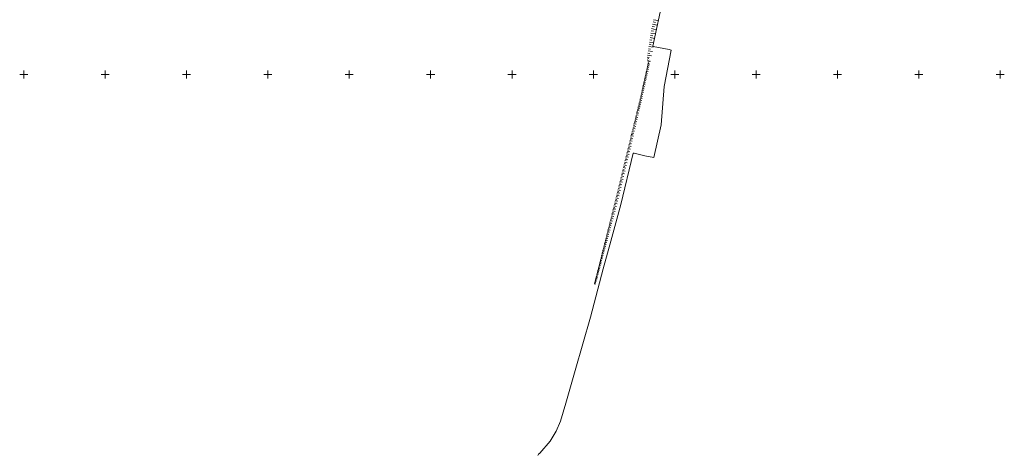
# Model space of a CAD drawing. Header units: metres. Extents: x 6593598 to 6594599, y 5883266 to 5884214.
# Tile 1 of 21: x 6593598 to 6594202, y 5883266 to 5883534. Entities that reach past the tile are written whole.
import ezdxf

# ---------------------------------------------------------------- set-up
doc = ezdxf.new("R2010")
doc.units = ezdxf.units.M
doc.header["$MEASUREMENT"] = 0
for name, pattern in [('1', [0]), ('1_1', [0]), ('1_OTRK', [1.75, 1.25, -0.5]), ('3_SUGP', [0])]:
    doc.linetypes.add(name, pattern=pattern)
doc.layers.add('OTR_L_1', color=7, linetype='1_OTRK', lineweight=18)
doc.layers.add('Podzial_sekcyjny_krzyze', color=7, linetype='1', lineweight=0)
doc.layers.add('SUGP_L_0', color=7, linetype='3_SUGP', lineweight=18, true_color=0xbfbf00)

msp = doc.modelspace()

# ---------------------------------------------------------------- linework, layer by layer
at = {"layer": 'OTR_L_1', "linetype": '1_1'}
for p, q in [((6593986.1, 5883529.58), (6593987.49, 5883529.27)), ((6593986.41, 5883530.96), (6593989.16, 5883530.35)), ((6593986.72, 5883532.34), (6593988.08, 5883532.03)), ((6593987.02, 5883533.7), (6593989.72, 5883533.1)), ((6593984.86, 5883522.64), (6593987.61, 5883522.22)), ((6593985.07, 5883524.01), (6593986.45, 5883523.8)), ((6593985.28, 5883525.39), (6593988.05, 5883524.97)), ((6593985.5, 5883526.78), (6593986.92, 5883526.56)), ((6593985.79, 5883528.18), (6593988.58, 5883527.56)), ((6593984.02, 5883517.18), (6593986.74, 5883516.76)), ((6593984.23, 5883518.54), (6593985.59, 5883518.33)), ((6593984.44, 5883519.9), (6593987.17, 5883519.48)), ((6593984.65, 5883521.27), (6593986.02, 5883521.06)), ((6593983.02, 5883510.71), (6593984.24, 5883510.52)), ((6593983.21, 5883511.93), (6593985.73, 5883511.54)), ((6593983.4, 5883513.19), (6593984.7, 5883512.99)), ((6593983.6, 5883514.49), (6593986.28, 5883514.08)), ((6593983.81, 5883515.83), (6593985.16, 5883515.62)), ((6593982.96, 5883509.51), (6593984.16, 5883509.86)), ((6593982.96, 5883504.38), (6593984.1, 5883504.12)), ((6593983.09, 5883504.95), (6593983.66, 5883504.82)), ((6593983.22, 5883505.52), (6593984.35, 5883505.26)), ((6593983.24, 5883508.54), (6593984.22, 5883508.82)), ((6593983.34, 5883506.08), (6593983.91, 5883505.96)), ((6593983.46, 5883507.77), (6593985, 5883508.22)), ((6593983.47, 5883506.65), (6593984.6, 5883506.4)), ((6593983.6, 5883507.21), (6593984.16, 5883507.09)), ((6593981.54, 5883498.02), (6593982.13, 5883497.89)), ((6593981.67, 5883498.6), (6593982.84, 5883498.34)), ((6593981.8, 5883499.19), (6593982.38, 5883499.06)), ((6593981.93, 5883499.77), (6593983.09, 5883499.51)), ((6593982.06, 5883500.35), (6593982.64, 5883500.22)), ((6593982.19, 5883500.93), (6593983.35, 5883500.67)), ((6593982.32, 5883501.51), (6593982.9, 5883501.38)), ((6593982.45, 5883502.08), (6593983.6, 5883501.83)), ((6593982.58, 5883502.66), (6593983.15, 5883502.53)), ((6593982.71, 5883503.23), (6593983.85, 5883502.98)), ((6593982.84, 5883503.81), (6593983.41, 5883503.68)), ((6593980.22, 5883492.1), (6593980.81, 5883491.96)), ((6593980.35, 5883492.7), (6593981.54, 5883492.43)), ((6593980.48, 5883493.29), (6593981.08, 5883493.16)), ((6593980.62, 5883493.89), (6593981.81, 5883493.62)), ((6593980.75, 5883494.48), (6593981.34, 5883494.35)), ((6593980.88, 5883495.08), (6593982.07, 5883494.81)), ((6593981.01, 5883495.67), (6593981.6, 5883495.54)), ((6593981.15, 5883496.26), (6593982.32, 5883495.99)), ((6593981.28, 5883496.85), (6593981.87, 5883496.72)), ((6593981.41, 5883497.43), (6593982.58, 5883497.17)), ((6593978.86, 5883486.04), (6593979.47, 5883485.9)), ((6593979, 5883486.65), (6593980.22, 5883486.38)), ((6593979.13, 5883487.26), (6593979.74, 5883487.13)), ((6593979.27, 5883487.87), (6593980.49, 5883487.6)), ((6593979.41, 5883488.48), (6593980.01, 5883488.34)), ((6593979.54, 5883489.09), (6593980.75, 5883488.82)), ((6593979.68, 5883489.69), (6593980.28, 5883489.56)), ((6593979.81, 5883490.3), (6593981.02, 5883490.03)), ((6593979.95, 5883490.9), (6593980.55, 5883490.76)), ((6593980.08, 5883491.5), (6593981.28, 5883491.23)), ((6593977.41, 5883479.82), (6593978.04, 5883479.67)), ((6593977.56, 5883480.46), (6593978.83, 5883480.15)), ((6593977.72, 5883481.09), (6593978.35, 5883480.93)), ((6593977.88, 5883481.72), (6593979.12, 5883481.41)), ((6593978.03, 5883482.34), (6593978.65, 5883482.18)), ((6593978.17, 5883482.96), (6593979.41, 5883482.68)), ((6593978.31, 5883483.58), (6593978.93, 5883483.44)), ((6593978.45, 5883484.19), (6593979.68, 5883483.92)), ((6593978.59, 5883484.81), (6593979.2, 5883484.67)), ((6593978.72, 5883485.43), (6593979.95, 5883485.15)), ((6593975.94, 5883473.9), (6593977.29, 5883473.57)), ((6593976.11, 5883474.58), (6593976.78, 5883474.41)), ((6593976.27, 5883475.25), (6593977.61, 5883474.92)), ((6593976.44, 5883475.92), (6593977.1, 5883475.76)), ((6593976.6, 5883476.58), (6593977.92, 5883476.26)), ((6593976.77, 5883477.24), (6593977.42, 5883477.08)), ((6593976.93, 5883477.89), (6593978.23, 5883477.57)), ((6593977.09, 5883478.54), (6593977.73, 5883478.38)), ((6593977.25, 5883479.18), (6593978.53, 5883478.87)), ((6593974.56, 5883468.32), (6593975.99, 5883467.97)), ((6593974.73, 5883469.04), (6593975.45, 5883468.86)), ((6593974.91, 5883469.75), (6593976.32, 5883469.4)), ((6593975.09, 5883470.45), (6593975.79, 5883470.28)), ((6593975.26, 5883471.15), (6593976.65, 5883470.81)), ((6593975.43, 5883471.85), (6593976.12, 5883471.68)), ((6593975.6, 5883472.54), (6593976.97, 5883472.2)), ((6593975.77, 5883473.22), (6593976.45, 5883473.06)), ((6593972.91, 5883461.65), (6593973.67, 5883461.46)), ((6593973.09, 5883462.41), (6593974.61, 5883462.04)), ((6593973.28, 5883463.17), (6593974.03, 5883462.98)), ((6593973.47, 5883463.92), (6593974.96, 5883463.55)), ((6593973.65, 5883464.67), (6593974.39, 5883464.48)), ((6593973.84, 5883465.41), (6593975.31, 5883465.04)), ((6593974.02, 5883466.14), (6593974.75, 5883465.96)), ((6593974.2, 5883466.87), (6593975.65, 5883466.52)), ((6593974.38, 5883467.6), (6593975.1, 5883467.42)), ((6593971.55, 5883456.17), (6593973.15, 5883455.77)), ((6593971.75, 5883456.97), (6593972.54, 5883456.77)), ((6593971.94, 5883457.76), (6593973.52, 5883457.37)), ((6593972.14, 5883458.55), (6593972.92, 5883458.36)), ((6593972.33, 5883459.33), (6593973.89, 5883458.95)), ((6593972.52, 5883460.11), (6593973.3, 5883459.92)), ((6593972.72, 5883460.89), (6593974.25, 5883460.51)), ((6593969.91, 5883449.56), (6593971.6, 5883449.14)), ((6593970.12, 5883450.41), (6593970.96, 5883450.2)), ((6593970.33, 5883451.25), (6593972, 5883450.83)), ((6593970.54, 5883452.08), (6593971.36, 5883451.88)), ((6593970.74, 5883452.91), (6593972.39, 5883452.5)), ((6593970.94, 5883453.73), (6593971.76, 5883453.53)), ((6593971.15, 5883454.55), (6593972.77, 5883454.15)), ((6593971.35, 5883455.36), (6593972.15, 5883455.16)), ((6593968.46, 5883443.55), (6593969.32, 5883443.35)), ((6593968.66, 5883444.41), (6593970.38, 5883444)), ((6593968.87, 5883445.27), (6593969.73, 5883445.06)), ((6593969.07, 5883446.13), (6593970.79, 5883445.72)), ((6593969.28, 5883446.99), (6593970.14, 5883446.78)), ((6593969.49, 5883447.85), (6593971.2, 5883447.42)), ((6593969.7, 5883448.71), (6593970.55, 5883448.5)), ((6593967.03, 5883437.57), (6593968.74, 5883437.17)), ((6593967.24, 5883438.42), (6593968.09, 5883438.22)), ((6593967.44, 5883439.28), (6593969.15, 5883438.87)), ((6593967.64, 5883440.13), (6593968.5, 5883439.93)), ((6593967.85, 5883440.98), (6593969.56, 5883440.58)), ((6593968.05, 5883441.84), (6593968.91, 5883441.64)), ((6593968.26, 5883442.7), (6593969.97, 5883442.29)), ((6593965.62, 5883431.64), (6593966.46, 5883431.44)), ((6593965.82, 5883432.48), (6593967.51, 5883432.08)), ((6593966.02, 5883433.33), (6593966.87, 5883433.13)), ((6593966.22, 5883434.18), (6593967.92, 5883433.77)), ((6593966.43, 5883435.02), (6593967.27, 5883434.82)), ((6593966.63, 5883435.87), (6593968.33, 5883435.47)), ((6593966.83, 5883436.72), (6593967.68, 5883436.52)), ((6593964.21, 5883425.75), (6593965.89, 5883425.35)), ((6593964.41, 5883426.58), (6593965.25, 5883426.38)), ((6593964.61, 5883427.42), (6593966.3, 5883427.02)), ((6593964.81, 5883428.27), (6593965.66, 5883428.06)), ((6593965.01, 5883429.11), (6593966.7, 5883428.71)), ((6593965.22, 5883429.95), (6593966.06, 5883429.75)), ((6593965.42, 5883430.79), (6593967.11, 5883430.39)), ((6593962.79, 5883419.99), (6593963.6, 5883419.79)), ((6593963, 5883420.79), (6593964.61, 5883420.39)), ((6593963.2, 5883421.6), (6593964.01, 5883421.4)), ((6593963.4, 5883422.42), (6593965.05, 5883422.01)), ((6593963.61, 5883423.24), (6593964.44, 5883423.03)), ((6593963.81, 5883424.07), (6593965.49, 5883423.67)), ((6593964.01, 5883424.91), (6593964.85, 5883424.71)), ((6593961.25, 5883413.8), (6593962, 5883413.61)), ((6593961.44, 5883414.55), (6593962.95, 5883414.17)), ((6593961.63, 5883415.31), (6593962.39, 5883415.12)), ((6593961.82, 5883416.07), (6593963.36, 5883415.69)), ((6593962.01, 5883416.84), (6593962.79, 5883416.65)), ((6593962.2, 5883417.62), (6593963.77, 5883417.23)), ((6593962.4, 5883418.4), (6593963.19, 5883418.21)), ((6593962.6, 5883419.19), (6593964.19, 5883418.79)), ((6593959.63, 5883407.32), (6593961.02, 5883406.97)), ((6593959.8, 5883408.01), (6593960.5, 5883407.84)), ((6593959.98, 5883408.72), (6593961.39, 5883408.36)), ((6593960.15, 5883409.42), (6593960.87, 5883409.25)), ((6593960.33, 5883410.14), (6593961.77, 5883409.78)), ((6593960.51, 5883410.86), (6593961.24, 5883410.68)), ((6593960.69, 5883411.59), (6593962.16, 5883411.22)), ((6593960.88, 5883412.32), (6593961.62, 5883412.13)), ((6593961.06, 5883413.06), (6593962.55, 5883412.68)), ((6593958.12, 5883401.3), (6593958.77, 5883401.14)), ((6593958.29, 5883401.95), (6593959.59, 5883401.62)), ((6593958.45, 5883402.6), (6593959.11, 5883402.43)), ((6593958.61, 5883403.26), (6593959.94, 5883402.92)), ((6593958.78, 5883403.92), (6593959.45, 5883403.75)), ((6593958.95, 5883404.59), (6593960.29, 5883404.25)), ((6593959.11, 5883405.26), (6593959.79, 5883405.09)), ((6593959.28, 5883405.94), (6593960.65, 5883405.6)), ((6593959.46, 5883406.63), (6593960.15, 5883406.45)), ((6593956.58, 5883395.12), (6593957.17, 5883394.97)), ((6593956.73, 5883395.72), (6593957.93, 5883395.42)), ((6593956.88, 5883396.32), (6593957.48, 5883396.17)), ((6593957.03, 5883396.92), (6593958.25, 5883396.62)), ((6593957.18, 5883397.53), (6593957.8, 5883397.38)), ((6593957.34, 5883398.15), (6593958.58, 5883397.84)), ((6593957.49, 5883398.77), (6593958.12, 5883398.61)), ((6593957.65, 5883399.39), (6593958.91, 5883399.08)), ((6593957.8, 5883400.02), (6593958.44, 5883399.86)), ((6593957.96, 5883400.66), (6593959.25, 5883400.34)), ((6593955.16, 5883389.44), (6593955.71, 5883389.3)), ((6593955.3, 5883389.98), (6593956.4, 5883389.71)), ((6593955.43, 5883390.54), (6593955.99, 5883390.4)), ((6593955.57, 5883391.09), (6593956.7, 5883390.81)), ((6593955.71, 5883391.65), (6593956.28, 5883391.51)), ((6593955.85, 5883392.22), (6593957, 5883391.93)), ((6593956, 5883392.79), (6593956.57, 5883392.65)), ((6593956.14, 5883393.37), (6593957.3, 5883393.08)), ((6593956.29, 5883393.95), (6593956.87, 5883393.8)), ((6593956.43, 5883394.53), (6593957.61, 5883394.24)), ((6593953.59, 5883383.21), (6593954.09, 5883383.08)), ((6593953.72, 5883383.7), (6593954.72, 5883383.45)), ((6593953.84, 5883384.2), (6593954.35, 5883384.08)), ((6593953.97, 5883384.71), (6593954.99, 5883384.45)), ((6593954.1, 5883385.22), (6593954.61, 5883385.09)), ((6593954.23, 5883385.73), (6593955.26, 5883385.47)), ((6593954.36, 5883386.25), (6593954.88, 5883386.11)), ((6593954.49, 5883386.77), (6593955.54, 5883386.5)), ((6593954.62, 5883387.29), (6593955.15, 5883387.16)), ((6593954.76, 5883387.82), (6593955.82, 5883387.55)), ((6593954.89, 5883388.36), (6593955.43, 5883388.22)), ((6593955.02, 5883388.89), (6593956.11, 5883388.62)), ((6593952.06, 5883377.1), (6593952.95, 5883376.87)), ((6593952.17, 5883377.55), (6593952.62, 5883377.43)), ((6593952.28, 5883378), (6593953.19, 5883377.77)), ((6593952.4, 5883378.45), (6593952.85, 5883378.34)), ((6593952.51, 5883378.91), (6593953.44, 5883378.68)), ((6593952.63, 5883379.37), (6593953.09, 5883379.26)), ((6593952.75, 5883379.84), (6593953.68, 5883379.6)), ((6593952.86, 5883380.31), (6593953.34, 5883380.19)), ((6593952.98, 5883380.78), (6593953.94, 5883380.54)), ((6593953.1, 5883381.26), (6593953.58, 5883381.14)), ((6593953.22, 5883381.74), (6593954.19, 5883381.5)), ((6593953.35, 5883382.22), (6593953.83, 5883382.1)), ((6593953.47, 5883382.71), (6593954.45, 5883382.46)), ((6593950.57, 5883371.2), (6593951.37, 5883371)), ((6593950.67, 5883371.6), (6593951.07, 5883371.5)), ((6593950.77, 5883372), (6593951.58, 5883371.8)), ((6593950.87, 5883372.41), (6593951.28, 5883372.31)), ((6593950.98, 5883372.82), (6593951.8, 5883372.61)), ((6593951.08, 5883373.23), (6593951.5, 5883373.13)), ((6593951.19, 5883373.65), (6593952.03, 5883373.44)), ((6593951.29, 5883374.07), (6593951.71, 5883373.96)), ((6593951.4, 5883374.49), (6593952.25, 5883374.28)), ((6593951.51, 5883374.92), (6593951.94, 5883374.81)), ((6593951.61, 5883375.35), (6593952.48, 5883375.13)), ((6593951.72, 5883375.78), (6593952.16, 5883375.67)), ((6593951.83, 5883376.22), (6593952.71, 5883375.99)), ((6593951.94, 5883376.66), (6593952.39, 5883376.54))]:
    msp.add_line(p, q, dxfattribs=at)
at = {"layer": 'Podzial_sekcyjny_krzyze'}
for p, q in [((6593597.5, 5883500), (6593602.5, 5883500)), ((6593600, 5883497.5), (6593600, 5883502.5)), ((6593647.5, 5883500), (6593652.5, 5883500)), ((6593650, 5883497.5), (6593650, 5883502.5)), ((6593697.5, 5883500), (6593702.5, 5883500)), ((6593700, 5883497.5), (6593700, 5883502.5)), ((6593747.5, 5883500), (6593752.5, 5883500)), ((6593750, 5883497.5), (6593750, 5883502.5)), ((6593797.5, 5883500), (6593802.5, 5883500)), ((6593800, 5883497.5), (6593800, 5883502.5)), ((6593847.5, 5883500), (6593852.5, 5883500)), ((6593850, 5883497.5), (6593850, 5883502.5)), ((6593897.5, 5883500), (6593902.5, 5883500)), ((6593900, 5883497.5), (6593900, 5883502.5)), ((6593947.5, 5883500), (6593952.5, 5883500)), ((6593950, 5883497.5), (6593950, 5883502.5)), ((6593997.5, 5883500), (6594002.5, 5883500)), ((6594000, 5883497.5), (6594000, 5883502.5)), ((6594047.5, 5883500), (6594052.5, 5883500)), ((6594050, 5883497.5), (6594050, 5883502.5)), ((6594097.5, 5883500), (6594102.5, 5883500)), ((6594100, 5883497.5), (6594100, 5883502.5)), ((6594147.5, 5883500), (6594152.5, 5883500)), ((6594150, 5883497.5), (6594150, 5883502.5)), ((6594197.5, 5883500), (6594202.5, 5883500)), ((6594200, 5883497.5), (6594200, 5883502.5))]:
    msp.add_line(p, q, dxfattribs=at)
at = {"layer": 'SUGP_L_0', "linetype": '3_SUGP'}
for p, q in [((6593986.49, 5883517.34), (6593994.95, 5883556.95)), ((6593986.78, 5883517.3), (6593986.49, 5883517.34)), ((6593996.61, 5883515.27), (6593986.78, 5883517.3)), ((6593993.55, 5883492.63), (6593997.73, 5883515.04)), ((6593997.73, 5883515.04), (6593996.61, 5883515.27)), ((6593991.58, 5883468.99), (6593993.55, 5883492.63)), ((6593987.12, 5883448.87), (6593991.58, 5883468.99)), ((6593966.91, 5883420.02), (6593974.44, 5883451.68)), ((6593974.44, 5883451.68), (6593974.97, 5883451.55)), ((6593974.97, 5883451.55), (6593981.7, 5883450.05)), ((6593981.7, 5883450.05), (6593987.12, 5883448.87)), ((6593960.76, 5883397.41), (6593966.91, 5883420.02)), ((6593955.99, 5883380.43), (6593960.76, 5883397.41)), ((6593948.28, 5883350.8), (6593955.99, 5883380.43)), ((6593938.9, 5883317.87), (6593948.28, 5883350.8)), ((6593933.15, 5883297.73), (6593938.9, 5883317.87)), ((6593929.71, 5883286.73), (6593933.15, 5883297.73)), ((6593927.14, 5883280.58), (6593929.71, 5883286.73)), ((6593923.42, 5883274.36), (6593927.14, 5883280.58)), ((6593917.02, 5883266.97), (6593923.42, 5883274.36)), ((6593915.91, 5883265.72), (6593916.29, 5883266.48)), ((6593916.29, 5883266.48), (6593917.02, 5883266.97))]:
    msp.add_line(p, q, dxfattribs=at)

doc.saveas('drawing.dxf')
